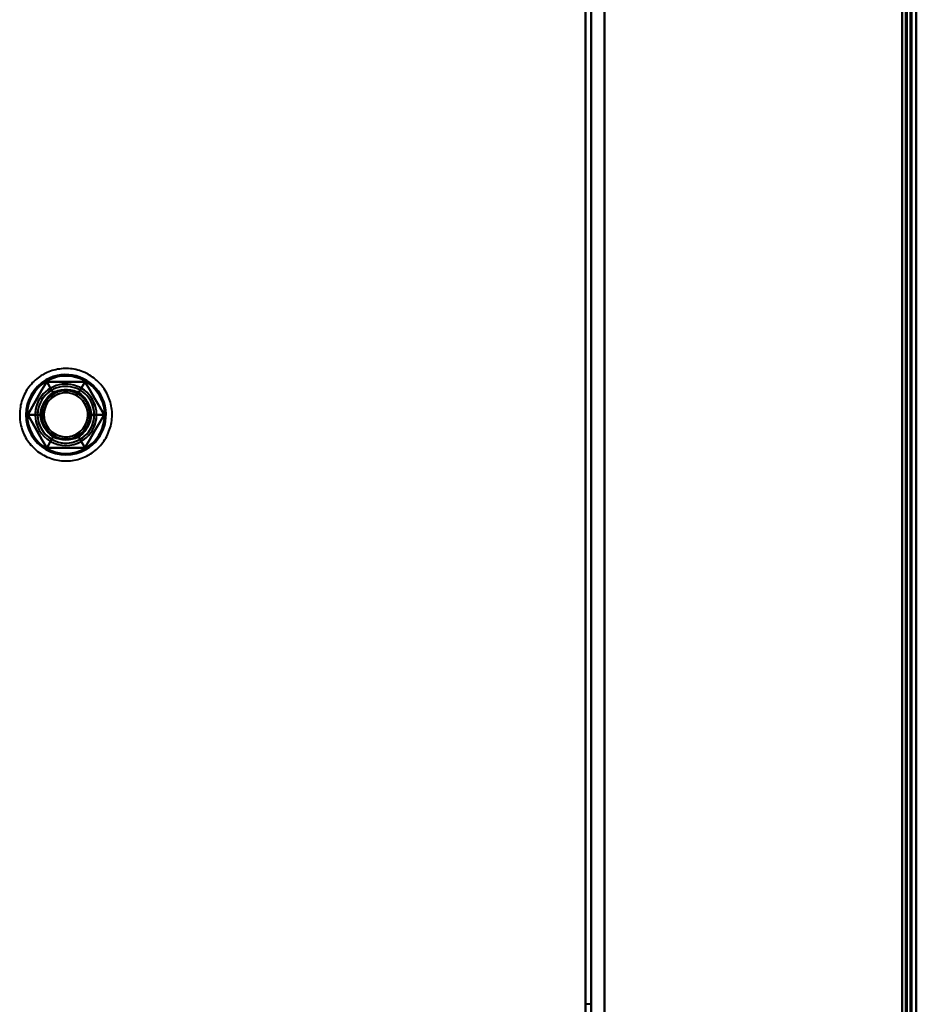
# Model space of a CAD drawing. Header units: millimetres. Extents: x -1041 to 1388, y -120 to 1250.
# Tile 71 of 85: x 192 to 287, y 310 to 414. Entities that reach past the tile are written whole.
import ezdxf

# ---------------------------------------------------------------- set-up
doc = ezdxf.new("R2010")
doc.units = ezdxf.units.MM
doc.layers.add('G-IMPT', color=8, linetype='Continuous', lineweight=40)

# ---------------------------------------------------------------- blocks, each defined once
blk = doc.blocks.new('NEXA 400 CALQUES_dwg-748074-Droite')
at = {"layer": 'G-IMPT'}
for p, q in [((287, 128.97), (287, 827.77)), ((287, 128.97), (287, 827.77)), ((252, 827.27), (252, 129.47)), ((286.5, 129.47), (286.5, 827.27)), ((252.5, 309.97), (252, 309.97))]:
    blk.add_line(p, q, dxfattribs=at)
at = {"layer": 'G-IMPT', "flags": 128}
for points in [[(286.4, 128.97), (286.4, 303.67), (286.4, 478.37), (286.4, 653.07), (286.4, 827.77)], [(286.4, 128.97), (286.4, 303.67), (286.4, 478.37), (286.4, 653.07), (286.4, 827.77)], [(286.4, 128.97), (286.4, 303.67), (286.4, 478.37), (286.4, 653.07), (286.4, 827.77)], [(286.4, 827.77), (286.4, 653.07), (286.4, 478.37), (286.4, 303.67), (286.4, 128.97)], [(286.4, 128.97), (286.4, 303.67), (286.4, 478.37), (286.4, 653.07), (286.4, 827.77)], [(286.4, 827.77), (286.4, 653.07), (286.4, 478.37), (286.4, 303.67), (286.4, 128.97)], [(286.4, 827.77), (286.4, 653.07), (286.4, 478.37), (286.4, 303.67), (286.4, 128.97)], [(286.4, 827.77), (286.4, 653.07), (286.4, 478.37), (286.4, 303.67), (286.4, 128.97)], [(286.4, 128.97), (286.4, 303.67), (286.4, 478.37), (286.4, 653.07), (286.4, 827.77)], [(286.4, 827.77), (286.4, 653.07), (286.4, 478.37), (286.4, 303.67), (286.4, 128.97)], [(286.4, 827.77), (286.4, 653.07), (286.4, 478.37), (286.4, 303.67), (286.4, 128.97)], [(286.4, 128.97), (286.4, 303.67), (286.4, 478.37), (286.4, 653.07), (286.4, 827.77)], [(286.5, 827.77), (286.5, 653.07), (286.5, 478.37), (286.5, 303.67), (286.5, 128.97)], [(286.5, 827.77), (286.5, 653.07), (286.5, 478.37), (286.5, 303.67), (286.5, 128.97)], [(286.5, 128.97), (286.5, 303.67), (286.5, 478.37), (286.5, 653.07), (286.5, 827.77)], [(286.5, 128.97), (286.5, 303.67), (286.5, 478.37), (286.5, 653.07), (286.5, 827.77)], [(287, 128.97), (287, 303.67), (287, 478.37), (287, 653.07), (287, 827.77)], [(287, 827.77), (287, 653.07), (287, 478.37), (287, 303.67), (287, 128.97)], [(287, 128.97), (287, 303.67), (287, 478.37), (287, 653.07), (287, 827.77)], [(287, 827.77), (287, 653.07), (287, 478.37), (287, 303.67), (287, 128.97)], [(287, 827.77), (287, 653.07), (287, 478.37), (287, 303.67), (287, 128.97)], [(287, 128.97), (287, 303.67), (287, 478.37), (287, 653.07), (287, 827.77)], [(287, 128.97), (287, 303.67), (287, 478.37), (287, 653.07), (287, 827.77)], [(287, 827.77), (287, 653.07), (287, 478.37), (287, 303.67), (287, 128.97)], [(287, 827.77), (287, 653.07), (287, 478.37), (287, 303.67), (287, 128.97)], [(287, 128.97), (287, 303.67), (287, 478.37), (287, 653.07), (287, 827.77)], [(287, 827.77), (287, 653.07), (287, 478.37), (287, 303.67), (287, 128.97)], [(287, 128.97), (287, 303.67), (287, 478.37), (287, 653.07), (287, 827.77)], [(252, 827.27), (252, 660.8), (252, 494.32), (252, 327.85), (252, 161.37)], [(252, 161.37), (252, 327.85), (252, 494.32), (252, 660.8), (252, 827.27)], [(252, 161.37), (252, 327.85), (252, 494.32), (252, 660.8), (252, 827.27)], [(252, 827.27), (252, 660.8), (252, 494.32), (252, 327.85), (252, 161.37)], [(252.6, 129.47), (252.6, 303.92), (252.6, 478.37), (252.6, 652.82), (252.6, 827.27)], [(252.6, 827.27), (252.6, 652.82), (252.6, 478.37), (252.6, 303.92), (252.6, 129.47)], [(252.6, 129.47), (252.6, 303.92), (252.6, 478.37), (252.6, 652.82), (252.6, 827.27)], [(252.6, 827.27), (252.6, 652.82), (252.6, 478.37), (252.6, 303.92), (252.6, 129.47)], [(254, 827.27), (254, 652.82), (254, 478.37), (254, 303.92), (254, 129.47)], [(254, 129.47), (254, 303.92), (254, 478.37), (254, 652.82), (254, 827.27)], [(254, 129.47), (254, 303.92), (254, 478.37), (254, 652.82), (254, 827.27)], [(254, 827.27), (254, 652.82), (254, 478.37), (254, 303.92), (254, 129.47)], [(254, 129.47), (254, 303.92), (254, 478.37), (254, 652.82), (254, 827.27)], [(254, 827.27), (254, 652.82), (254, 478.37), (254, 303.92), (254, 129.47)], [(254, 129.47), (254, 303.92), (254, 478.37), (254, 652.82), (254, 827.27)], [(254, 827.27), (254, 652.82), (254, 478.37), (254, 303.92), (254, 129.47)], [(285.5, 827.27), (285.5, 652.82), (285.5, 478.37), (285.5, 303.92), (285.5, 129.47)], [(285.5, 129.47), (285.5, 303.92), (285.5, 478.37), (285.5, 652.82), (285.5, 827.27)], [(285.5, 827.27), (285.5, 652.82), (285.5, 478.37), (285.5, 303.92), (285.5, 129.47)], [(285.5, 129.47), (285.5, 303.92), (285.5, 478.37), (285.5, 652.82), (285.5, 827.27)], [(285.5, 129.47), (285.5, 303.92), (285.5, 478.37), (285.5, 652.82), (285.5, 827.27)], [(285.5, 827.27), (285.5, 652.82), (285.5, 478.37), (285.5, 303.92), (285.5, 129.47)], [(285.5, 827.27), (285.5, 652.82), (285.5, 478.37), (285.5, 303.92), (285.5, 129.47)], [(285.5, 129.47), (285.5, 303.92), (285.5, 478.37), (285.5, 652.82), (285.5, 827.27)], [(285.9, 827.27), (285.9, 652.82), (285.9, 478.37), (285.9, 303.92), (285.9, 129.47)], [(285.9, 827.27), (285.9, 652.82), (285.9, 478.37), (285.9, 303.92), (285.9, 129.47)], [(285.9, 129.47), (285.9, 303.92), (285.9, 478.37), (285.9, 652.82), (285.9, 827.27)], [(285.9, 827.27), (285.9, 652.82), (285.9, 478.37), (285.9, 303.92), (285.9, 129.47)], [(285.9, 129.47), (285.9, 303.92), (285.9, 478.37), (285.9, 652.82), (285.9, 827.27)], [(285.9, 129.47), (285.9, 303.92), (285.9, 478.37), (285.9, 652.82), (285.9, 827.27)], [(286, 129.47), (286, 303.92), (286, 478.37), (286, 652.82), (286, 827.27)], [(286, 827.27), (286, 652.82), (286, 478.37), (286, 303.92), (286, 129.47)], [(286, 129.47), (286, 303.92), (286, 478.37), (286, 652.82), (286, 827.27)], [(286, 827.27), (286, 652.82), (286, 478.37), (286, 303.92), (286, 129.47)], [(286, 129.47), (286, 303.92), (286, 478.37), (286, 652.82), (286, 827.27)], [(286, 827.27), (286, 652.82), (286, 478.37), (286, 303.92), (286, 129.47)], [(286.5, 129.37), (286.5, 303.87), (286.5, 478.37), (286.5, 652.87), (286.5, 827.37)], [(286.5, 827.37), (286.5, 652.87), (286.5, 478.37), (286.5, 303.87), (286.5, 129.37)], [(286.5, 129.37), (286.5, 303.87), (286.5, 478.37), (286.5, 652.87), (286.5, 827.37)], [(286.5, 827.37), (286.5, 652.87), (286.5, 478.37), (286.5, 303.87), (286.5, 129.37)], [(286.5, 129.47), (286.5, 303.92), (286.5, 478.37), (286.5, 652.82), (286.5, 827.27)], [(286.5, 827.27), (286.5, 652.82), (286.5, 478.37), (286.5, 303.92), (286.5, 129.47)], [(286.5, 827.27), (286.5, 652.82), (286.5, 478.37), (286.5, 303.92), (286.5, 129.47)], [(286.5, 129.47), (286.5, 303.92), (286.5, 478.37), (286.5, 652.82), (286.5, 827.27)], [(286.5, 827.27), (286.5, 652.82), (286.5, 478.37), (286.5, 303.92), (286.5, 129.47)], [(286.5, 129.47), (286.5, 303.92), (286.5, 478.37), (286.5, 652.82), (286.5, 827.27)], [(286.5, 827.27), (286.5, 652.82), (286.5, 478.37), (286.5, 303.92), (286.5, 129.47)], [(286.5, 129.47), (286.5, 303.92), (286.5, 478.37), (286.5, 652.82), (286.5, 827.27)], [(286.5, 827.27), (286.5, 652.82), (286.5, 478.37), (286.5, 303.92), (286.5, 129.47)], [(286.5, 129.47), (286.5, 303.92), (286.5, 478.37), (286.5, 652.82), (286.5, 827.27)], [(286.5, 827.27), (286.5, 652.82), (286.5, 478.37), (286.5, 303.92), (286.5, 129.47)], [(286.5, 129.47), (286.5, 303.92), (286.5, 478.37), (286.5, 652.82), (286.5, 827.27)], [(199.45, 368.14), (199.61, 368.24), (199.78, 368.35), (199.93, 368.46), (200.09, 368.58), (200.24, 368.71), (200.38, 368.84), (200.52, 368.98), (200.65, 369.12), (200.78, 369.27), (200.9, 369.42), (201.02, 369.58), (201.12, 369.74), (201.23, 369.91), (201.32, 370.08), (201.41, 370.26), (201.49, 370.44), (201.56, 370.62), (201.63, 370.8), (201.69, 370.99), (201.74, 371.18), (201.79, 371.37), (201.82, 371.56), (201.85, 371.75), (201.87, 371.95), (201.88, 372.14), (201.89, 372.34), (201.89, 372.53), (201.88, 372.73), (201.86, 372.92), (201.83, 373.12), (201.8, 373.31), (201.76, 373.5), (201.71, 373.69), (201.65, 373.88), (201.59, 374.06), (201.52, 374.24), (201.44, 374.42), (201.35, 374.6), (201.26, 374.77), (201.16, 374.94), (201.06, 375.1), (200.94, 375.26), (200.82, 375.42), (200.7, 375.57), (200.57, 375.72), (200.43, 375.86), (200.29, 375.99), (200.14, 376.12), (199.99, 376.24), (199.83, 376.36), (199.67, 376.47), (199.51, 376.57), (199.34, 376.67), (199.16, 376.76), (198.99, 376.84), (198.8, 376.92), (198.62, 376.99), (198.44, 377.05), (198.25, 377.1), (198.06, 377.15), (197.87, 377.19), (197.67, 377.22), (197.48, 377.24), (197.28, 377.25), (197.09, 377.26), (196.89, 377.26), (196.7, 377.25), (196.5, 377.24), (196.31, 377.21), (196.11, 377.18), (195.92, 377.14), (195.73, 377.1), (195.55, 377.04), (195.36, 376.98), (195.18, 376.91), (195, 376.83), (194.82, 376.75), (194.65, 376.66), (194.55, 376.61)], [(199.45, 368.14), (199.61, 368.24), (199.78, 368.35), (199.93, 368.46), (200.09, 368.58), (200.24, 368.71), (200.38, 368.84), (200.52, 368.98), (200.65, 369.12), (200.78, 369.27), (200.9, 369.42), (201.02, 369.58), (201.12, 369.74), (201.23, 369.91), (201.32, 370.08), (201.41, 370.26), (201.49, 370.44), (201.56, 370.62), (201.63, 370.8), (201.69, 370.99), (201.74, 371.18), (201.79, 371.37), (201.82, 371.56), (201.85, 371.75), (201.87, 371.95), (201.88, 372.14), (201.89, 372.34), (201.89, 372.53), (201.88, 372.73), (201.86, 372.92), (201.83, 373.12), (201.8, 373.31), (201.76, 373.5), (201.71, 373.69), (201.65, 373.88), (201.59, 374.06), (201.52, 374.24), (201.44, 374.42), (201.35, 374.6), (201.26, 374.77), (201.16, 374.94), (201.06, 375.1), (200.94, 375.26), (200.82, 375.42), (200.7, 375.57), (200.57, 375.72), (200.43, 375.86), (200.29, 375.99), (200.14, 376.12), (199.99, 376.24), (199.83, 376.36), (199.67, 376.47), (199.51, 376.57), (199.34, 376.67), (199.16, 376.76), (198.99, 376.84), (198.8, 376.92), (198.62, 376.99), (198.44, 377.05), (198.25, 377.1), (198.06, 377.15), (197.87, 377.19), (197.67, 377.22), (197.48, 377.24), (197.28, 377.25), (197.09, 377.26), (196.89, 377.26), (196.7, 377.25), (196.5, 377.24), (196.31, 377.21), (196.11, 377.18), (195.92, 377.14), (195.73, 377.1), (195.55, 377.04), (195.36, 376.98), (195.18, 376.91), (195, 376.83), (194.82, 376.75), (194.65, 376.66), (194.55, 376.61)], [(194.55, 376.61), (194.39, 376.51), (194.22, 376.4), (194.07, 376.28), (193.91, 376.16), (193.76, 376.04), (193.62, 375.9), (193.48, 375.77), (193.35, 375.62), (193.22, 375.47), (193.1, 375.32), (192.98, 375.16), (192.88, 375), (192.77, 374.83), (192.68, 374.66), (192.59, 374.49), (192.51, 374.31), (192.44, 374.13), (192.37, 373.94), (192.31, 373.76), (192.26, 373.57), (192.21, 373.38), (192.18, 373.19), (192.15, 372.99), (192.13, 372.8), (192.12, 372.6), (192.11, 372.41), (192.11, 372.21), (192.12, 372.02), (192.14, 371.82), (192.17, 371.63), (192.2, 371.44), (192.24, 371.24), (192.29, 371.05), (192.35, 370.87), (192.41, 370.68), (192.48, 370.5), (192.56, 370.32), (192.65, 370.15), (192.74, 369.97), (192.84, 369.8), (192.94, 369.64), (193.06, 369.48), (193.18, 369.32), (193.3, 369.17), (193.43, 369.03), (193.57, 368.89), (193.71, 368.75), (193.86, 368.63), (194.01, 368.5), (194.17, 368.39), (194.33, 368.28), (194.49, 368.17), (194.66, 368.08), (194.84, 367.99), (195.01, 367.9), (195.2, 367.83), (195.38, 367.76), (195.56, 367.7), (195.75, 367.64), (195.94, 367.6), (196.13, 367.56), (196.33, 367.53), (196.52, 367.51), (196.72, 367.49), (196.91, 367.48), (197.11, 367.48), (197.3, 367.49), (197.5, 367.51), (197.69, 367.53), (197.89, 367.56), (198.08, 367.6), (198.27, 367.65), (198.45, 367.7), (198.64, 367.77), (198.82, 367.83), (199, 367.91), (199.18, 367.99), (199.35, 368.09), (199.45, 368.14)], [(194.55, 376.61), (194.39, 376.51), (194.22, 376.4), (194.07, 376.28), (193.91, 376.16), (193.76, 376.04), (193.62, 375.9), (193.48, 375.77), (193.35, 375.62), (193.22, 375.47), (193.1, 375.32), (192.98, 375.16), (192.88, 375), (192.77, 374.83), (192.68, 374.66), (192.59, 374.49), (192.51, 374.31), (192.44, 374.13), (192.37, 373.94), (192.31, 373.76), (192.26, 373.57), (192.21, 373.38), (192.18, 373.19), (192.15, 372.99), (192.13, 372.8), (192.12, 372.6), (192.11, 372.41), (192.11, 372.21), (192.12, 372.02), (192.14, 371.82), (192.17, 371.63), (192.2, 371.44), (192.24, 371.24), (192.29, 371.05), (192.35, 370.87), (192.41, 370.68), (192.48, 370.5), (192.56, 370.32), (192.65, 370.15), (192.74, 369.97), (192.84, 369.8), (192.94, 369.64), (193.06, 369.48), (193.18, 369.32), (193.3, 369.17), (193.43, 369.03), (193.57, 368.89), (193.71, 368.75), (193.86, 368.63), (194.01, 368.5), (194.17, 368.39), (194.33, 368.28), (194.49, 368.17), (194.66, 368.08), (194.84, 367.99), (195.01, 367.9), (195.2, 367.83), (195.38, 367.76), (195.56, 367.7), (195.75, 367.64), (195.94, 367.6), (196.13, 367.56), (196.33, 367.53), (196.52, 367.51), (196.72, 367.49), (196.91, 367.48), (197.11, 367.48), (197.3, 367.49), (197.5, 367.51), (197.69, 367.53), (197.89, 367.56), (198.08, 367.6), (198.27, 367.65), (198.45, 367.7), (198.64, 367.77), (198.82, 367.83), (199, 367.91), (199.18, 367.99), (199.35, 368.09), (199.45, 368.14)], [(192.96, 372.37), (193.46, 373.25), (193.97, 374.12), (194.47, 375), (194.98, 375.87)], [(194.98, 375.87), (194.47, 375), (193.97, 374.12), (193.46, 373.25), (192.96, 372.37)], [(192.96, 372.37), (193.46, 373.25), (193.97, 374.12), (194.47, 375), (194.98, 375.87)], [(194.98, 375.87), (194.47, 375), (193.97, 374.12), (193.46, 373.25), (192.96, 372.37)], [(192.96, 372.37), (193.46, 373.25), (193.97, 374.12), (194.47, 375), (194.98, 375.87)], [(194.98, 375.87), (194.47, 375), (193.97, 374.12), (193.46, 373.25), (192.96, 372.37)], [(192.96, 372.37), (193.46, 373.25), (193.97, 374.12), (194.47, 375), (194.98, 375.87)], [(194.98, 375.87), (194.47, 375), (193.97, 374.12), (193.46, 373.25), (192.96, 372.37)], [(194.98, 375.87), (194.47, 375), (193.97, 374.12), (193.46, 373.25), (192.96, 372.37)], [(194.98, 375.87), (194.47, 375), (193.97, 374.12), (193.46, 373.25), (192.96, 372.37)], [(192.96, 372.37), (193.46, 373.25), (193.97, 374.12), (194.47, 375), (194.98, 375.87)], [(192.96, 372.37), (193.46, 373.25), (193.97, 374.12), (194.47, 375), (194.98, 375.87)], [(194.98, 375.87), (195.15, 375.58), (195.31, 375.3), (195.48, 375.01), (195.65, 374.72)], [(195.65, 374.72), (195.48, 375.01), (195.31, 375.3), (195.15, 375.58), (194.98, 375.87)], [(194.98, 375.87), (195.99, 375.87), (197, 375.87), (198.01, 375.87), (199.02, 375.87)], [(199.02, 375.87), (198.01, 375.87), (197, 375.87), (195.99, 375.87), (194.98, 375.87)], [(194.98, 375.87), (195.99, 375.87), (197, 375.87), (198.01, 375.87), (199.02, 375.87)], [(199.02, 375.87), (198.01, 375.87), (197, 375.87), (195.99, 375.87), (194.98, 375.87)], [(194.98, 375.87), (195.15, 375.58), (195.31, 375.3), (195.48, 375.01), (195.65, 374.72)], [(195.65, 374.72), (195.48, 375.01), (195.31, 375.3), (195.15, 375.58), (194.98, 375.87)], [(194.98, 375.87), (195.99, 375.87), (197, 375.87), (198.01, 375.87), (199.02, 375.87)], [(199.02, 375.87), (198.01, 375.87), (197, 375.87), (195.99, 375.87), (194.98, 375.87)], [(194.98, 375.87), (195.99, 375.87), (197, 375.87), (198.01, 375.87), (199.02, 375.87)], [(199.02, 375.87), (198.01, 375.87), (197, 375.87), (195.99, 375.87), (194.98, 375.87)], [(199.02, 375.87), (198.01, 375.87), (197, 375.87), (195.99, 375.87), (194.98, 375.87)], [(199.02, 375.87), (198.01, 375.87), (197, 375.87), (195.99, 375.87), (194.98, 375.87)], [(194.98, 375.87), (195.99, 375.87), (197, 375.87), (198.01, 375.87), (199.02, 375.87)], [(194.98, 375.87), (195.99, 375.87), (197, 375.87), (198.01, 375.87), (199.02, 375.87)], [(199.02, 375.87), (198.85, 375.58), (198.69, 375.3), (198.52, 375.01), (198.35, 374.72)], [(198.35, 374.72), (198.52, 375.01), (198.69, 375.3), (198.85, 375.58), (199.02, 375.87)], [(199.02, 375.87), (198.85, 375.58), (198.69, 375.3), (198.52, 375.01), (198.35, 374.72)], [(198.35, 374.72), (198.52, 375.01), (198.69, 375.3), (198.85, 375.58), (199.02, 375.87)], [(199.02, 375.87), (199.53, 375), (200.03, 374.12), (200.54, 373.25), (201.04, 372.37)], [(201.04, 372.37), (200.54, 373.25), (200.03, 374.12), (199.53, 375), (199.02, 375.87)], [(199.02, 375.87), (199.53, 375), (200.03, 374.12), (200.54, 373.25), (201.04, 372.37)], [(201.04, 372.37), (200.54, 373.25), (200.03, 374.12), (199.53, 375), (199.02, 375.87)], [(199.02, 375.87), (199.53, 375), (200.03, 374.12), (200.54, 373.25), (201.04, 372.37)], [(201.04, 372.37), (200.54, 373.25), (200.03, 374.12), (199.53, 375), (199.02, 375.87)], [(199.02, 375.87), (199.53, 375), (200.03, 374.12), (200.54, 373.25), (201.04, 372.37)], [(201.04, 372.37), (200.54, 373.25), (200.03, 374.12), (199.53, 375), (199.02, 375.87)], [(201.04, 372.37), (200.54, 373.25), (200.03, 374.12), (199.53, 375), (199.02, 375.87)], [(201.04, 372.37), (200.54, 373.25), (200.03, 374.12), (199.53, 375), (199.02, 375.87)], [(199.02, 375.87), (199.53, 375), (200.03, 374.12), (200.54, 373.25), (201.04, 372.37)], [(199.02, 375.87), (199.53, 375), (200.03, 374.12), (200.54, 373.25), (201.04, 372.37)], [(194.29, 372.37), (193.96, 372.37), (193.62, 372.37), (193.29, 372.37), (192.96, 372.37)], [(194.98, 368.87), (194.47, 369.75), (193.97, 370.62), (193.46, 371.5), (192.96, 372.37)], [(192.96, 372.37), (193.29, 372.37), (193.62, 372.37), (193.96, 372.37), (194.29, 372.37)], [(192.96, 372.37), (193.46, 371.5), (193.97, 370.62), (194.47, 369.75), (194.98, 368.87)], [(194.98, 368.87), (194.47, 369.75), (193.97, 370.62), (193.46, 371.5), (192.96, 372.37)], [(192.96, 372.37), (193.29, 372.37), (193.62, 372.37), (193.96, 372.37), (194.29, 372.37)], [(194.29, 372.37), (193.96, 372.37), (193.62, 372.37), (193.29, 372.37), (192.96, 372.37)], [(192.96, 372.37), (193.46, 371.5), (193.97, 370.62), (194.47, 369.75), (194.98, 368.87)], [(194.98, 368.87), (194.47, 369.75), (193.97, 370.62), (193.46, 371.5), (192.96, 372.37)], [(192.96, 372.37), (193.46, 371.5), (193.97, 370.62), (194.47, 369.75), (194.98, 368.87)], [(194.98, 368.87), (194.47, 369.75), (193.97, 370.62), (193.46, 371.5), (192.96, 372.37)], [(192.96, 372.37), (193.46, 371.5), (193.97, 370.62), (194.47, 369.75), (194.98, 368.87)], [(192.96, 372.37), (193.46, 371.5), (193.97, 370.62), (194.47, 369.75), (194.98, 368.87)], [(192.96, 372.37), (193.46, 371.5), (193.97, 370.62), (194.47, 369.75), (194.98, 368.87)], [(194.98, 368.87), (194.47, 369.75), (193.97, 370.62), (193.46, 371.5), (192.96, 372.37)], [(194.98, 368.87), (194.47, 369.75), (193.97, 370.62), (193.46, 371.5), (192.96, 372.37)], [(201.04, 372.37), (200.54, 371.5), (200.03, 370.62), (199.53, 369.75), (199.02, 368.87)], [(199.02, 368.87), (199.53, 369.75), (200.03, 370.62), (200.54, 371.5), (201.04, 372.37)], [(201.04, 372.37), (200.54, 371.5), (200.03, 370.62), (199.53, 369.75), (199.02, 368.87)], [(199.02, 368.87), (199.53, 369.75), (200.03, 370.62), (200.54, 371.5), (201.04, 372.37)], [(201.04, 372.37), (200.54, 371.5), (200.03, 370.62), (199.53, 369.75), (199.02, 368.87)], [(199.02, 368.87), (199.53, 369.75), (200.03, 370.62), (200.54, 371.5), (201.04, 372.37)], [(201.04, 372.37), (200.54, 371.5), (200.03, 370.62), (199.53, 369.75), (199.02, 368.87)], [(199.02, 368.87), (199.53, 369.75), (200.03, 370.62), (200.54, 371.5), (201.04, 372.37)], [(199.02, 368.87), (199.53, 369.75), (200.03, 370.62), (200.54, 371.5), (201.04, 372.37)], [(199.02, 368.87), (199.53, 369.75), (200.03, 370.62), (200.54, 371.5), (201.04, 372.37)], [(201.04, 372.37), (200.54, 371.5), (200.03, 370.62), (199.53, 369.75), (199.02, 368.87)], [(201.04, 372.37), (200.54, 371.5), (200.03, 370.62), (199.53, 369.75), (199.02, 368.87)], [(201.04, 372.37), (200.71, 372.37), (200.38, 372.37), (200.04, 372.37), (199.71, 372.37)], [(199.71, 372.37), (200.04, 372.37), (200.38, 372.37), (200.71, 372.37), (201.04, 372.37)], [(201.04, 372.37), (200.71, 372.37), (200.38, 372.37), (200.04, 372.37), (199.71, 372.37)], [(199.71, 372.37), (200.04, 372.37), (200.38, 372.37), (200.71, 372.37), (201.04, 372.37)], [(194.98, 368.87), (195.15, 369.16), (195.31, 369.45), (195.48, 369.74), (195.65, 370.03)], [(195.65, 370.03), (195.48, 369.74), (195.31, 369.45), (195.15, 369.16), (194.98, 368.87)], [(195.65, 370.03), (195.48, 369.74), (195.31, 369.45), (195.15, 369.16), (194.98, 368.87)], [(194.98, 368.87), (195.15, 369.16), (195.31, 369.45), (195.48, 369.74), (195.65, 370.03)], [(199.02, 368.87), (198.85, 369.16), (198.69, 369.45), (198.52, 369.74), (198.35, 370.03)], [(198.35, 370.03), (198.52, 369.74), (198.69, 369.45), (198.85, 369.16), (199.02, 368.87)], [(199.02, 368.87), (198.85, 369.16), (198.69, 369.45), (198.52, 369.74), (198.35, 370.03)], [(198.35, 370.03), (198.52, 369.74), (198.69, 369.45), (198.85, 369.16), (199.02, 368.87)], [(199.02, 368.87), (198.01, 368.87), (197, 368.87), (195.99, 368.87), (194.98, 368.87)], [(194.98, 368.87), (195.99, 368.87), (197, 368.87), (198.01, 368.87), (199.02, 368.87)], [(199.02, 368.87), (198.01, 368.87), (197, 368.87), (195.99, 368.87), (194.98, 368.87)], [(194.98, 368.87), (195.99, 368.87), (197, 368.87), (198.01, 368.87), (199.02, 368.87)], [(199.02, 368.87), (198.01, 368.87), (197, 368.87), (195.99, 368.87), (194.98, 368.87)], [(194.98, 368.87), (195.99, 368.87), (197, 368.87), (198.01, 368.87), (199.02, 368.87)], [(199.02, 368.87), (198.01, 368.87), (197, 368.87), (195.99, 368.87), (194.98, 368.87)], [(194.98, 368.87), (195.99, 368.87), (197, 368.87), (198.01, 368.87), (199.02, 368.87)], [(194.98, 368.87), (195.99, 368.87), (197, 368.87), (198.01, 368.87), (199.02, 368.87)], [(194.98, 368.87), (195.99, 368.87), (197, 368.87), (198.01, 368.87), (199.02, 368.87)], [(199.02, 368.87), (198.01, 368.87), (197, 368.87), (195.99, 368.87), (194.98, 368.87)], [(199.02, 368.87), (198.01, 368.87), (197, 368.87), (195.99, 368.87), (194.98, 368.87)]]:
    blk.add_lwpolyline(points, dxfattribs=at)
at = {"layer": 'G-IMPT'}
for radius, start, end in [(4.25, 300, 120), (4.25, 300, 120), (4.25, 300, 120), (4.25, 300, 120), (4.25, 300, 120), (4.25, 300, 120), (4.25, 300, 120), (4.25, 300, 120), (4.1, 30, 120), (4.1, 30, 120), (4.1, 30, 120), (4.1, 30, 120), (4.25, 120, 300), (4.25, 120, 300), (4.25, 120, 300), (4.25, 120, 300), (4.25, 120, 300), (4.25, 120, 300), (4.25, 120, 300), (4.25, 120, 300), (4.1, 120, 300), (4.1, 120, 300), (4.1, 120, 300), (4.1, 120, 300), (3.25, 30, 210), (3.25, 30, 210), (3.25, 120, 300), (3.25, 120, 300), (3.25, 120, 300), (3.25, 120, 300), (3.25, 120, 300), (3.25, 120, 300), (3, 30, 210), (3, 30, 210), (3, 30, 210), (3, 30, 210), (3, 30, 210), (3.25, 30, 120), (3.25, 300, 120), (3.25, 300, 120), (3.25, 30, 120), (3.25, 300, 120), (3.25, 300, 120), (3, 300, 120), (3, 30, 120), (3, 300, 120), (3, 120, 300), (3, 120, 210), (3, 120, 300), (2.55, 120, 300), (2.55, 120, 300), (2.55, 120, 300), (2.55, 120, 300), (2.55, 120, 300), (2.55, 120, 300), (2.55, 120, 300), (2.55, 120, 300), (2.33, 84.284, 264.284), (2.33, 84.284, 264.284), (2.33, 84.284, 264.284), (2.33, 84.284, 264.284), (2.33, 335.716, 155.716), (2.33, 335.716, 155.716), (2.33, 335.716, 155.716), (2.33, 335.716, 155.716), (2.55, 300, 120), (2.55, 300, 120), (2.55, 300, 120), (2.55, 300, 120), (2.55, 300, 120), (2.55, 300, 120), (2.55, 300, 120), (2.55, 300, 120), (2.33, 264.284, 84.284), (2.33, 264.284, 84.284), (2.33, 264.284, 84.284), (2.33, 264.284, 84.284), (4.1, 300, 30), (4.1, 300, 30), (4.1, 300, 30), (4.1, 300, 30), (3.25, 210, 30), (3.25, 210, 30), (3, 210, 30), (3, 210, 30), (3, 210, 30), (3, 210, 30), (3, 210, 30), (2.33, 155.716, 335.716), (2.33, 155.716, 335.716), (2.33, 155.716, 335.716), (2.33, 155.716, 335.716), (3, 300, 30), (3.25, 300, 30), (3.25, 300, 30), (3, 210, 300)]:
    blk.add_arc((197, 372.37), radius, start, end, dxfattribs=at)
for points in [[(194.29, 372.37), (194.34, 372.84), (194.63, 373.74), (195.26, 374.44), (195.65, 374.72)], [(195.65, 374.72), (195.27, 374.45), (194.63, 373.74), (194.34, 372.84), (194.29, 372.37)], [(195.65, 374.72), (195.26, 374.44), (194.63, 373.74), (194.34, 372.84), (194.29, 372.37)], [(194.29, 372.37), (194.34, 372.84), (194.63, 373.74), (195.27, 374.45), (195.65, 374.72)], [(195.65, 374.72), (196.08, 374.91), (197, 375.1), (197.92, 374.91), (198.35, 374.72)], [(198.35, 374.72), (197.93, 374.91), (197, 375.11), (196.07, 374.91), (195.65, 374.72)], [(198.35, 374.72), (197.92, 374.91), (197, 375.1), (196.08, 374.91), (195.65, 374.72)], [(195.65, 374.72), (196.07, 374.91), (197, 375.11), (197.93, 374.91), (198.35, 374.72)], [(198.35, 374.72), (198.74, 374.44), (199.37, 373.74), (199.66, 372.84), (199.71, 372.37)], [(199.71, 372.37), (199.66, 372.84), (199.37, 373.74), (198.73, 374.45), (198.35, 374.72)], [(199.71, 372.37), (199.66, 372.84), (199.37, 373.74), (198.74, 374.44), (198.35, 374.72)], [(198.35, 374.72), (198.73, 374.45), (199.37, 373.74), (199.66, 372.84), (199.71, 372.37)], [(195.65, 370.03), (195.26, 370.31), (194.63, 371.01), (194.34, 371.9), (194.29, 372.37)], [(194.29, 372.37), (194.34, 371.91), (194.63, 371.01), (195.27, 370.3), (195.65, 370.03)], [(194.29, 372.37), (194.34, 371.9), (194.63, 371.01), (195.26, 370.31), (195.65, 370.03)], [(195.65, 370.03), (195.27, 370.3), (194.63, 371.01), (194.34, 371.91), (194.29, 372.37)], [(199.71, 372.37), (199.66, 371.9), (199.37, 371.01), (198.74, 370.31), (198.35, 370.03)], [(198.35, 370.03), (198.73, 370.3), (199.37, 371.01), (199.66, 371.91), (199.71, 372.37)], [(198.35, 370.03), (198.74, 370.31), (199.37, 371.01), (199.66, 371.9), (199.71, 372.37)], [(199.71, 372.37), (199.66, 371.91), (199.37, 371.01), (198.73, 370.3), (198.35, 370.03)], [(198.35, 370.03), (197.92, 369.83), (197, 369.64), (196.08, 369.83), (195.65, 370.03)], [(195.65, 370.03), (196.07, 369.83), (197, 369.64), (197.93, 369.83), (198.35, 370.03)], [(195.65, 370.03), (196.08, 369.83), (197, 369.64), (197.92, 369.83), (198.35, 370.03)], [(198.35, 370.03), (197.93, 369.83), (197, 369.64), (196.07, 369.83), (195.65, 370.03)]]:
    blk.add_open_spline(points, degree=3, dxfattribs=at)

msp = doc.modelspace()

# ---------------------------------------------------------------- block references
at = {"layer": 'G-IMPT'}
msp.add_blockref('NEXA 400 CALQUES_dwg-748074-Droite', (0, 0), dxfattribs=at)

doc.saveas('drawing.dxf')
